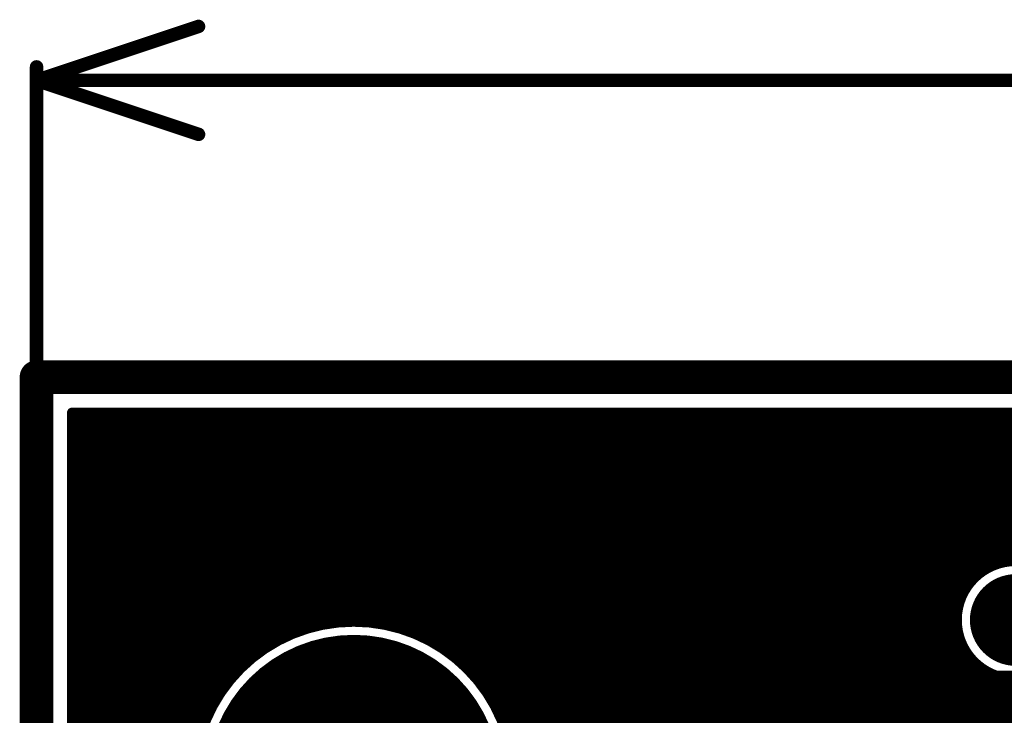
# Model space of a CAD drawing. Extents: x 7.17 to 14.1, y 4 to 11.75.
# Tile 53 of 189: x 7.17 to 7.9, y 8.6 to 9.12. Entities that reach past the tile are written whole.
import ezdxf

# ---------------------------------------------------------------- set-up
doc = ezdxf.new("R2010")
doc.units = 0
doc.layers.get('0').update_dxf_attribs({"linetype": 'CONTINUOUS'})
for name, color, linetype in [('BOTTOMLAYER', 5, 'CONTINUOUS'), ('BOTTOMSOLDER', 6, 'CONTINUOUS'), ('KEEPOUTLAYER', 6, 'CONTINUOUS'), ('MECHANICAL1', 6, 'CONTINUOUS'), ('MECHANICAL2', 216, 'CONTINUOUS'), ('MECHANICAL3', 76, 'CONTINUOUS'), ('MULTILAYER', 9, 'CONTINUOUS'), ('TOPLAYER', 1, 'CONTINUOUS'), ('TOPOVERLAY', 2, 'CONTINUOUS'), ('TOPSOLDER', 216, 'CONTINUOUS')]:
    doc.layers.add(name, color=color, linetype=linetype)

# ---------------------------------------------------------------- blocks, each defined once
blk = doc.blocks.new('HDR_10_1')
at = {"layer": 'BOTTOMSOLDER', "const_width": 0.034}
blk.add_lwpolyline([(-0.017, -0.9, 1), (0.017, -0.9, 1)], format="xyb", close=True, dxfattribs=at)
at = {"layer": 'MULTILAYER', "const_width": 0.03}
blk.add_lwpolyline([(-0.015, -0.9, 1), (0.015, -0.9, 1)], format="xyb", close=True, dxfattribs=at)
at = {"layer": 'TOPOVERLAY', "const_width": 0.01}
for points in [[(-0.05, -0.95), (-0.05, 0.05)], [(0.05, -0.95), (0.05, 0.05)], [(0.05, -0.95), (-0.05, -0.95)]]:
    blk.add_lwpolyline(points, dxfattribs=at)
at = {"layer": 'TOPOVERLAY', "const_width": 0.005}
for points in [[(-0.0525, -0.95, 1), (-0.0475, -0.95, 1)], [(-0.0525, -0.95, 1), (-0.0475, -0.95, 1)], [(0.0475, -0.95, 1), (0.0525, -0.95, 1)], [(0.0475, -0.95, 1), (0.0525, -0.95, 1)]]:
    blk.add_lwpolyline(points, format="xyb", close=True, dxfattribs=at)
at = {"layer": 'TOPSOLDER', "const_width": 0.034}
blk.add_lwpolyline([(-0.017, -0.9, 1), (0.017, -0.9, 1)], format="xyb", close=True, dxfattribs=at)

msp = doc.modelspace()

# ---------------------------------------------------------------- linework, layer by layer
at = {"layer": 'BOTTOMLAYER', "const_width": 0.008}
for points in [[(7.206404, 5.8465), (7.206404, 8.8285)], [(7.206404, 8.719625), (7.315279, 8.8285)], [(7.206404, 8.705483), (7.329421, 8.8285)], [(7.206404, 8.712554), (7.32235, 8.8285)], [(7.206404, 8.691341), (7.343563, 8.8285)], [(7.206404, 8.698412), (7.336492, 8.8285)], [(7.206404, 8.677199), (7.357705, 8.8285)], [(7.206404, 8.68427), (7.350634, 8.8285)], [(7.206404, 8.825692), (7.209212, 8.8285)], [(7.206404, 8.81155), (7.223354, 8.8285)], [(7.206404, 8.818621), (7.216283, 8.8285)], [(7.206404, 8.797408), (7.237496, 8.8285)], [(7.206404, 8.804479), (7.230425, 8.8285)], [(7.206404, 8.783265), (7.251639, 8.8285)], [(7.206404, 8.790336), (7.244568, 8.8285)], [(7.206404, 8.769123), (7.265781, 8.8285)], [(7.206404, 8.776194), (7.25871, 8.8285)], [(7.206404, 8.754981), (7.279923, 8.8285)], [(7.206404, 8.762052), (7.272852, 8.8285)], [(7.206404, 8.740839), (7.294065, 8.8285)], [(7.206404, 8.74791), (7.286994, 8.8285)], [(7.206404, 8.726696), (7.308207, 8.8285)], [(7.206404, 8.733768), (7.301136, 8.8285)], [(7.206404, 8.663057), (7.371847, 8.8285)], [(7.206404, 8.655985), (7.378919, 8.8285)], [(7.206404, 8.641843), (7.393061, 8.8285)], [(7.206404, 8.648914), (7.38599, 8.8285)], [(7.206404, 8.627701), (7.407203, 8.8285)], [(7.206404, 8.634772), (7.400132, 8.8285)], [(7.206404, 8.62063), (7.414274, 8.8285)], [(7.206404, 8.606488), (7.428416, 8.8285)], [(7.206404, 8.613559), (7.421345, 8.8285)], [(7.206404, 8.592346), (7.442558, 8.8285)], [(7.206404, 8.599417), (7.435487, 8.8285)], [(7.206404, 8.578203), (7.456701, 8.8285)], [(7.206404, 8.585275), (7.44963, 8.8285)], [(7.206404, 8.670128), (7.364776, 8.8285)], [(7.206404, 8.8285), (7.414904, 8.8285)], [(7.206404, 8.8285), (7.414904, 8.8285)], [(7.206404, 8.571132), (7.463772, 8.8285)], [(7.206404, 8.55699), (7.477914, 8.8285)], [(7.206404, 8.564061), (7.470843, 8.8285)], [(7.206404, 8.549919), (7.484985, 8.8285)], [(7.206404, 8.542848), (7.492056, 8.8285)], [(7.206404, 8.528706), (7.506198, 8.8285)], [(7.206404, 8.535777), (7.499127, 8.8285)], [(7.206404, 8.521635), (7.513269, 8.8285)], [(7.206404, 8.823721), (7.366441, 8.663685)], [(7.208697, 8.8285), (7.371424, 8.665772)], [(7.215768, 8.8285), (7.376601, 8.667667)], [(7.222839, 8.8285), (7.381983, 8.669356)], [(7.22991, 8.8285), (7.387588, 8.670822)], [(7.236981, 8.8285), (7.393434, 8.672047)], [(7.244052, 8.8285), (7.399547, 8.673005)], [(7.251123, 8.8285), (7.40596, 8.673663)], [(7.258194, 8.8285), (7.412714, 8.67398)], [(7.265265, 8.8285), (7.419869, 8.673896)], [(7.272336, 8.8285), (7.427506, 8.673331)], [(7.279408, 8.8285), (7.435747, 8.67216)], [(7.286479, 8.8285), (7.444794, 8.670185)], [(7.29355, 8.8285), (7.455013, 8.667037)], [(7.300621, 8.8285), (7.467255, 8.661866)], [(7.307692, 8.8285), (7.485103, 8.651089)], [(7.314763, 8.8285), (7.718263, 8.425)], [(7.321834, 8.8285), (7.725334, 8.425)], [(7.328905, 8.8285), (7.732405, 8.425)], [(7.33525, 8.64341), (7.52034, 8.8285)], [(7.335976, 8.8285), (7.739476, 8.425)], [(7.343047, 8.8285), (7.746548, 8.425)], [(7.350119, 8.8285), (7.753619, 8.425)], [(7.35719, 8.8285), (7.76069, 8.425)], [(7.35892, 8.660009), (7.527412, 8.8285)], [(7.364261, 8.8285), (7.767761, 8.425)], [(7.371332, 8.8285), (7.774832, 8.425)], [(7.371966, 8.665984), (7.534483, 8.8285)], [(7.378403, 8.8285), (7.781903, 8.425)], [(7.382579, 8.669526), (7.541554, 8.8285)], [(7.385474, 8.8285), (7.788974, 8.425)], [(7.391875, 8.67175), (7.548625, 8.8285)], [(7.392019, 8.275913), (7.944606, 8.8285)], [(7.392545, 8.8285), (7.796045, 8.425)], [(7.395849, 8.272671), (7.951678, 8.8285)], [(7.399284, 8.269035), (7.958749, 8.8285)], [(7.399616, 8.8285), (7.803116, 8.425)], [(7.400296, 8.6731), (7.555696, 8.8285)], [(7.406687, 8.8285), (7.810187, 8.425)], [(7.408071, 8.673804), (7.562767, 8.8285)], [(7.409904, 8.300869), (7.937535, 8.8285)], [(7.409904, 8.37158), (7.866824, 8.8285)], [(7.409904, 8.378651), (7.859753, 8.8285)], [(7.409904, 8.364508), (7.873895, 8.8285)], [(7.409904, 8.350366), (7.888038, 8.8285)], [(7.409904, 8.357437), (7.880967, 8.8285)], [(7.409904, 8.336224), (7.90218, 8.8285)], [(7.409904, 8.343295), (7.895109, 8.8285)], [(7.409904, 8.322082), (7.916322, 8.8285)], [(7.409904, 8.329153), (7.909251, 8.8285)], [(7.409904, 8.30794), (7.930464, 8.8285)], [(7.409904, 8.315011), (7.923393, 8.8285)], [(7.413759, 8.8285), (7.817259, 8.425)], [(7.414904, 8.8285), (9.709444, 8.8285)], [(7.415337, 8.673999), (7.569838, 8.8285)], [(7.42083, 8.8285), (7.82433, 8.425)], [(7.422186, 8.673777), (7.576909, 8.8285)], [(7.427901, 8.8285), (7.831401, 8.425)], [(7.42868, 8.6732), (7.58398, 8.8285)], [(7.434865, 8.672314), (7.591051, 8.8285)], [(7.434972, 8.8285), (7.838472, 8.425)], [(7.440776, 8.671154), (7.598123, 8.8285)], [(7.442043, 8.8285), (7.845543, 8.425)], [(7.446439, 8.669745), (7.605194, 8.8285)], [(7.449114, 8.8285), (7.852614, 8.425)], [(7.451876, 8.668111), (7.612265, 8.8285)], [(7.456185, 8.8285), (7.859685, 8.425)], [(7.457103, 8.666267), (7.619336, 8.8285)], [(7.462133, 8.664226), (7.626407, 8.8285)], [(7.463256, 8.8285), (7.866756, 8.425)], [(7.466979, 8.662001), (7.633478, 8.8285)], [(7.470327, 8.8285), (7.873827, 8.425)], [(7.471649, 8.659599), (7.640549, 8.8285)], [(7.47615, 8.657029), (7.64762, 8.8285)], [(7.477398, 8.8285), (7.880898, 8.425)], [(7.480488, 8.654296), (7.654691, 8.8285)], [(7.48447, 8.8285), (7.887969, 8.425)], [(7.484668, 8.651405), (7.661763, 8.8285)], [(7.488694, 8.64836), (7.668834, 8.8285)], [(7.491541, 8.8285), (7.895041, 8.425)], [(7.492568, 8.645163), (7.675905, 8.8285)], [(7.496292, 8.641816), (7.682976, 8.8285)], [(7.498612, 8.8285), (7.902112, 8.425)], [(7.499867, 8.63832), (7.690047, 8.8285)], [(7.503294, 8.634676), (7.697118, 8.8285)], [(7.505683, 8.8285), (7.909183, 8.425)], [(7.506571, 8.630882), (7.704189, 8.8285)], [(7.509698, 8.626938), (7.71126, 8.8285)], [(7.512672, 8.622841), (7.718331, 8.8285)], [(7.512754, 8.8285), (7.916254, 8.425)], [(7.51531, 8.491127), (7.852682, 8.8285)], [(7.51549, 8.618588), (7.725402, 8.8285)], [(7.518148, 8.614175), (7.732474, 8.8285)], [(7.519825, 8.8285), (7.923325, 8.425)], [(7.520641, 8.609596), (7.739545, 8.8285)], [(7.522961, 8.604846), (7.746616, 8.8285)], [(7.523541, 8.506429), (7.845611, 8.8285)], [(7.525102, 8.599915), (7.753687, 8.8285)], [(7.526896, 8.8285), (7.930396, 8.425)], [(7.527053, 8.594795), (7.760758, 8.8285)], [(7.527989, 8.517949), (7.83854, 8.8285)], [(7.528802, 8.589472), (7.767829, 8.8285)], [(7.530333, 8.583933), (7.7749, 8.8285)], [(7.530749, 8.52778), (7.831469, 8.8285)], [(7.531629, 8.578158), (7.781971, 8.8285)], [(7.532468, 8.53657), (7.824398, 8.8285)], [(7.532666, 8.572123), (7.789042, 8.8285)], [(7.533413, 8.5658), (7.796113, 8.8285)], [(7.533451, 8.544624), (7.817327, 8.8285)], [(7.533832, 8.559147), (7.803185, 8.8285)], [(7.533869, 8.552113), (7.810256, 8.8285)], [(7.533967, 8.8285), (7.937467, 8.425)], [(7.541038, 8.8285), (7.944538, 8.425)], [(7.548109, 8.8285), (7.951609, 8.425)], [(7.55518, 8.8285), (7.95868, 8.425)], [(7.562252, 8.8285), (7.965752, 8.425)], [(7.569323, 8.8285), (7.972823, 8.425)], [(7.573069, 8.43575), (7.96582, 8.8285)], [(7.576394, 8.8285), (7.979894, 8.425)], [(7.580876, 8.436485), (7.972891, 8.8285)], [(7.583465, 8.8285), (7.986965, 8.425)], [(7.587123, 8.435662), (7.979962, 8.8285)], [(7.590536, 8.8285), (7.994036, 8.425)], [(7.592434, 8.433901), (7.987033, 8.8285)], [(7.597037, 8.431433), (7.994104, 8.8285)], [(7.597607, 8.8285), (7.999942, 8.426165)], [(7.604678, 8.8285), (8.003478, 8.429701)], [(7.611749, 8.8285), (8.007013, 8.433236)], [(7.61882, 8.8285), (8.010854, 8.436467)], [(7.625891, 8.8285), (8.015644, 8.438747)], [(7.632963, 8.8285), (8.021755, 8.439708)], [(7.640034, 8.8285), (8.028826, 8.439708)], [(7.647105, 8.8285), (8.035897, 8.439708)], [(7.654176, 8.8285), (8.042968, 8.439708)], [(7.661247, 8.8285), (8.050039, 8.439708)], [(7.668318, 8.8285), (8.05711, 8.439708)], [(7.675389, 8.8285), (8.064181, 8.439708)], [(7.68246, 8.8285), (8.071252, 8.439708)], [(7.689531, 8.8285), (8.078323, 8.439708)], [(7.696603, 8.8285), (7.86349, 8.661612)], [(7.703674, 8.8285), (7.86163, 8.670543)], [(7.710745, 8.8285), (7.86149, 8.677754)], [(7.717816, 8.8285), (7.862331, 8.683985)], [(7.724887, 8.8285), (7.863868, 8.689519)], [(7.731958, 8.8285), (7.86596, 8.694498)], [(7.739029, 8.8285), (7.868527, 8.699002)], [(7.7461, 8.8285), (7.871525, 8.703075)], [(7.753171, 8.8285), (7.874931, 8.70674)], [(7.760242, 8.8285), (7.878741, 8.710001)], [(7.767314, 8.8285), (7.882965, 8.712848)], [(7.774385, 8.8285), (7.887633, 8.715252)], [(7.781456, 8.8285), (7.8928, 8.717156)], [(7.788527, 8.8285), (7.898562, 8.718465)], [(7.795598, 8.8285), (7.905099, 8.718999)], [(7.802669, 8.8285), (7.912794, 8.718375)], [(7.80974, 8.8285), (7.922844, 8.715396)], [(7.816811, 8.8285), (7.962165, 8.683146)], [(7.823882, 8.8285), (7.963614, 8.688769)], [(7.830953, 8.8285), (7.965632, 8.693821)], [(7.838025, 8.8285), (7.968135, 8.698389)], [(7.845096, 8.8285), (7.971074, 8.702522)], [(7.852167, 8.8285), (7.974423, 8.706244)], [(7.859238, 8.8285), (7.978175, 8.709563)], [(7.866309, 8.8285), (7.982339, 8.71247)], [(7.87338, 8.8285), (7.986941, 8.714939)], [(7.880451, 8.8285), (7.992032, 8.716919)], [(7.887522, 8.8285), (7.997702, 8.718321)], [(7.888152, 8.715477), (8.001175, 8.8285)], [(7.894593, 8.8285), (8.004112, 8.718981)], [(7.898143, 8.718397), (8.008246, 8.8285)], [(7.206404, 8.81665), (7.36164, 8.661414)], [(7.206404, 8.809579), (7.357014, 8.65897)], [(7.206404, 8.802508), (7.352554, 8.656358)], [(7.206404, 8.795437), (7.348256, 8.653585)], [(7.206404, 8.788366), (7.344115, 8.650655)], [(7.206404, 8.781295), (7.340128, 8.647571)], [(7.206404, 8.774224), (7.336291, 8.644337)], [(7.206404, 8.767153), (7.332605, 8.640952)], [(7.206404, 8.760082), (7.329066, 8.637419)], [(7.206404, 8.753011), (7.325677, 8.633737)], [(7.206404, 8.745939), (7.322437, 8.629906)], [(7.206404, 8.738868), (7.319349, 8.625924)], [(7.206404, 8.731797), (7.316413, 8.621788)], [(7.206404, 8.724726), (7.313635, 8.617495)], [(7.206404, 8.717655), (7.311018, 8.613041)], [(7.206404, 8.710584), (7.308568, 8.60842)], [(7.206404, 8.703513), (7.306292, 8.603625)], [(7.206404, 8.696442), (7.304198, 8.598648)], [(7.601036, 8.42836), (7.864927, 8.692252)], [(7.206404, 8.689371), (7.302296, 8.593478)], [(7.206404, 8.682299), (7.300601, 8.588103)], [(7.604746, 8.425), (7.862007, 8.682261)], [(7.206404, 8.675228), (7.299126, 8.582506)], [(7.611817, 8.425), (7.861406, 8.674588)], [(7.206404, 8.668157), (7.297893, 8.576668)], [(7.618889, 8.425), (7.861954, 8.668065)], [(7.62596, 8.425), (7.863273, 8.662313)], [(7.206404, 8.661086), (7.296926, 8.570564)], [(7.633031, 8.425), (7.865185, 8.657155)], [(7.206404, 8.654015), (7.296257, 8.564162)], [(7.640102, 8.425), (7.867596, 8.652494)], [(7.647173, 8.425), (7.870449, 8.648276)], [(7.206404, 8.646944), (7.295929, 8.557419)], [(7.654244, 8.425), (7.873717, 8.644473)], [(7.661315, 8.425), (7.877388, 8.641072)], [(7.206404, 8.639873), (7.295998, 8.550279)], [(7.206404, 8.514563), (7.326494, 8.634654)], [(7.668386, 8.425), (7.881467, 8.638081)], [(7.675457, 8.425), (7.885978, 8.635521)], [(7.682529, 8.425), (7.890965, 8.633437)], [(7.892016, 8.633086), (8.085394, 8.439708)], [(7.206404, 8.632802), (7.296545, 8.54266)], [(7.206404, 8.625731), (7.297693, 8.534441)], [(7.6896, 8.425), (7.896508, 8.631909)], [(7.696671, 8.425), (7.902751, 8.63108)], [(7.703742, 8.425), (7.90998, 8.631239)], [(7.710813, 8.425), (7.917906, 8.632093)], [(7.717884, 8.425), (7.921441, 8.628557)], [(7.206404, 8.61866), (7.299637, 8.525426)], [(7.510993, 8.625199), (7.711192, 8.425)], [(7.724955, 8.425), (7.924977, 8.625022)], [(7.206404, 8.611588), (7.302737, 8.515255)], [(7.206404, 8.507492), (7.309895, 8.610984)], [(7.206404, 8.604517), (7.307815, 8.503106)], [(7.52177, 8.607351), (7.704121, 8.425)]]:
    msp.add_lwpolyline(points, dxfattribs=at)
at = {"layer": 'BOTTOMLAYER'}
for points, const_width in [([(7.204404, 8.8285, 1), (7.208404, 8.8285, 1)], 0.004), ([(7.204404, 8.8285, 1), (7.208404, 8.8285, 1)], 0.004), ([(7.204404, 8.8285, 1), (7.208404, 8.8285, 1)], 0.004), ([(7.204404, 8.825692, 1), (7.208404, 8.825692, 1)], 0.004), ([(7.204404, 8.823721, 1), (7.208404, 8.823721, 1)], 0.004), ([(7.206697, 8.8285, 1), (7.210697, 8.8285, 1)], 0.004), ([(7.207212, 8.8285, 1), (7.211212, 8.8285, 1)], 0.004), ([(7.213768, 8.8285, 1), (7.217768, 8.8285, 1)], 0.004), ([(7.214283, 8.8285, 1), (7.218283, 8.8285, 1)], 0.004), ([(7.220839, 8.8285, 1), (7.224839, 8.8285, 1)], 0.004), ([(7.221354, 8.8285, 1), (7.225354, 8.8285, 1)], 0.004), ([(7.22791, 8.8285, 1), (7.23191, 8.8285, 1)], 0.004), ([(7.228425, 8.8285, 1), (7.232425, 8.8285, 1)], 0.004), ([(7.234981, 8.8285, 1), (7.238981, 8.8285, 1)], 0.004), ([(7.235496, 8.8285, 1), (7.239496, 8.8285, 1)], 0.004), ([(7.242052, 8.8285, 1), (7.246052, 8.8285, 1)], 0.004), ([(7.242568, 8.8285, 1), (7.246568, 8.8285, 1)], 0.004), ([(7.249123, 8.8285, 1), (7.253123, 8.8285, 1)], 0.004), ([(7.249639, 8.8285, 1), (7.253639, 8.8285, 1)], 0.004), ([(7.256194, 8.8285, 1), (7.260194, 8.8285, 1)], 0.004), ([(7.25671, 8.8285, 1), (7.26071, 8.8285, 1)], 0.004), ([(7.263265, 8.8285, 1), (7.267265, 8.8285, 1)], 0.004), ([(7.263781, 8.8285, 1), (7.267781, 8.8285, 1)], 0.004), ([(7.270336, 8.8285, 1), (7.274337, 8.8285, 1)], 0.004), ([(7.270852, 8.8285, 1), (7.274852, 8.8285, 1)], 0.004), ([(7.277408, 8.8285, 1), (7.281408, 8.8285, 1)], 0.004), ([(7.277923, 8.8285, 1), (7.281923, 8.8285, 1)], 0.004), ([(7.284479, 8.8285, 1), (7.288479, 8.8285, 1)], 0.004), ([(7.284994, 8.8285, 1), (7.288994, 8.8285, 1)], 0.004), ([(7.29155, 8.8285, 1), (7.29555, 8.8285, 1)], 0.004), ([(7.292065, 8.8285, 1), (7.296065, 8.8285, 1)], 0.004), ([(7.298621, 8.8285, 1), (7.302621, 8.8285, 1)], 0.004), ([(7.299136, 8.8285, 1), (7.303136, 8.8285, 1)], 0.004), ([(7.305692, 8.8285, 1), (7.309692, 8.8285, 1)], 0.004), ([(7.306208, 8.8285, 1), (7.310207, 8.8285, 1)], 0.004), ([(7.312763, 8.8285, 1), (7.316763, 8.8285, 1)], 0.004), ([(7.313279, 8.8285, 1), (7.317279, 8.8285, 1)], 0.004), ([(7.319834, 8.8285, 1), (7.323834, 8.8285, 1)], 0.004), ([(7.32035, 8.8285, 1), (7.32435, 8.8285, 1)], 0.004), ([(7.326905, 8.8285, 1), (7.330905, 8.8285, 1)], 0.004), ([(7.327421, 8.8285, 1), (7.331421, 8.8285, 1)], 0.004), ([(7.333976, 8.8285, 1), (7.337976, 8.8285, 1)], 0.004), ([(7.334492, 8.8285, 1), (7.338492, 8.8285, 1)], 0.004), ([(7.341048, 8.8285, 1), (7.345047, 8.8285, 1)], 0.004), ([(7.341563, 8.8285, 1), (7.345563, 8.8285, 1)], 0.004), ([(7.348119, 8.8285, 1), (7.352119, 8.8285, 1)], 0.004), ([(7.348634, 8.8285, 1), (7.352634, 8.8285, 1)], 0.004), ([(7.35519, 8.8285, 1), (7.35919, 8.8285, 1)], 0.004), ([(7.355705, 8.8285, 1), (7.359705, 8.8285, 1)], 0.004), ([(7.362261, 8.8285, 1), (7.366261, 8.8285, 1)], 0.004), ([(7.362776, 8.8285, 1), (7.366776, 8.8285, 1)], 0.004), ([(7.369332, 8.8285, 1), (7.373332, 8.8285, 1)], 0.004), ([(7.369847, 8.8285, 1), (7.373847, 8.8285, 1)], 0.004), ([(7.376403, 8.8285, 1), (7.380403, 8.8285, 1)], 0.004), ([(7.376919, 8.8285, 1), (7.380918, 8.8285, 1)], 0.004), ([(7.383474, 8.8285, 1), (7.387474, 8.8285, 1)], 0.004), ([(7.38399, 8.8285, 1), (7.38799, 8.8285, 1)], 0.004), ([(7.390545, 8.8285, 1), (7.394545, 8.8285, 1)], 0.004), ([(7.391061, 8.8285, 1), (7.395061, 8.8285, 1)], 0.004), ([(7.397616, 8.8285, 1), (7.401616, 8.8285, 1)], 0.004), ([(7.398132, 8.8285, 1), (7.402132, 8.8285, 1)], 0.004), ([(7.404687, 8.8285, 1), (7.408687, 8.8285, 1)], 0.004), ([(7.405203, 8.8285, 1), (7.409203, 8.8285, 1)], 0.004), ([(7.411759, 8.8285, 1), (7.415758, 8.8285, 1)], 0.004), ([(7.412274, 8.8285, 1), (7.416274, 8.8285, 1)], 0.004), ([(7.412904, 8.8285, 1), (7.416904, 8.8285, 1)], 0.004), ([(7.412904, 8.8285, 1), (7.416904, 8.8285, 1)], 0.004), ([(7.412904, 8.8285, 1), (7.416904, 8.8285, 1)], 0.004), ([(7.41883, 8.8285, 1), (7.42283, 8.8285, 1)], 0.004), ([(7.419345, 8.8285, 1), (7.423345, 8.8285, 1)], 0.004), ([(7.425901, 8.8285, 1), (7.429901, 8.8285, 1)], 0.004), ([(7.426416, 8.8285, 1), (7.430416, 8.8285, 1)], 0.004), ([(7.432972, 8.8285, 1), (7.436972, 8.8285, 1)], 0.004), ([(7.433487, 8.8285, 1), (7.437487, 8.8285, 1)], 0.004), ([(7.440043, 8.8285, 1), (7.444043, 8.8285, 1)], 0.004), ([(7.440558, 8.8285, 1), (7.444558, 8.8285, 1)], 0.004), ([(7.447114, 8.8285, 1), (7.451114, 8.8285, 1)], 0.004), ([(7.447629, 8.8285, 1), (7.45163, 8.8285, 1)], 0.004), ([(7.454185, 8.8285, 1), (7.458185, 8.8285, 1)], 0.004), ([(7.454701, 8.8285, 1), (7.458701, 8.8285, 1)], 0.004), ([(7.461256, 8.8285, 1), (7.465256, 8.8285, 1)], 0.004), ([(7.461772, 8.8285, 1), (7.465772, 8.8285, 1)], 0.004), ([(7.468327, 8.8285, 1), (7.472327, 8.8285, 1)], 0.004), ([(7.468843, 8.8285, 1), (7.472843, 8.8285, 1)], 0.004), ([(7.475398, 8.8285, 1), (7.479398, 8.8285, 1)], 0.004), ([(7.475914, 8.8285, 1), (7.479914, 8.8285, 1)], 0.004), ([(7.482469, 8.8285, 1), (7.48647, 8.8285, 1)], 0.004), ([(7.482985, 8.8285, 1), (7.486985, 8.8285, 1)], 0.004), ([(7.489541, 8.8285, 1), (7.493541, 8.8285, 1)], 0.004), ([(7.490056, 8.8285, 1), (7.494056, 8.8285, 1)], 0.004), ([(7.496612, 8.8285, 1), (7.500612, 8.8285, 1)], 0.004), ([(7.497127, 8.8285, 1), (7.501127, 8.8285, 1)], 0.004), ([(7.503683, 8.8285, 1), (7.507683, 8.8285, 1)], 0.004), ([(7.504198, 8.8285, 1), (7.508198, 8.8285, 1)], 0.004), ([(7.510754, 8.8285, 1), (7.514754, 8.8285, 1)], 0.004), ([(7.511269, 8.8285, 1), (7.515269, 8.8285, 1)], 0.004), ([(7.517825, 8.8285, 1), (7.521825, 8.8285, 1)], 0.004), ([(7.51834, 8.8285, 1), (7.522341, 8.8285, 1)], 0.004), ([(7.524896, 8.8285, 1), (7.528896, 8.8285, 1)], 0.004), ([(7.525412, 8.8285, 1), (7.529412, 8.8285, 1)], 0.004), ([(7.531967, 8.8285, 1), (7.535967, 8.8285, 1)], 0.004), ([(7.532483, 8.8285, 1), (7.536483, 8.8285, 1)], 0.004), ([(7.539038, 8.8285, 1), (7.543038, 8.8285, 1)], 0.004), ([(7.539554, 8.8285, 1), (7.543554, 8.8285, 1)], 0.004), ([(7.546109, 8.8285, 1), (7.550109, 8.8285, 1)], 0.004), ([(7.546625, 8.8285, 1), (7.550625, 8.8285, 1)], 0.004), ([(7.55318, 8.8285, 1), (7.557181, 8.8285, 1)], 0.004), ([(7.553696, 8.8285, 1), (7.557696, 8.8285, 1)], 0.004), ([(7.560252, 8.8285, 1), (7.564252, 8.8285, 1)], 0.004), ([(7.560767, 8.8285, 1), (7.564767, 8.8285, 1)], 0.004), ([(7.567323, 8.8285, 1), (7.571323, 8.8285, 1)], 0.004), ([(7.567838, 8.8285, 1), (7.571838, 8.8285, 1)], 0.004), ([(7.574394, 8.8285, 1), (7.578394, 8.8285, 1)], 0.004), ([(7.574909, 8.8285, 1), (7.578909, 8.8285, 1)], 0.004), ([(7.581465, 8.8285, 1), (7.585465, 8.8285, 1)], 0.004), ([(7.58198, 8.8285, 1), (7.58598, 8.8285, 1)], 0.004), ([(7.588536, 8.8285, 1), (7.592536, 8.8285, 1)], 0.004), ([(7.589052, 8.8285, 1), (7.593051, 8.8285, 1)], 0.004), ([(7.595607, 8.8285, 1), (7.599607, 8.8285, 1)], 0.004), ([(7.596123, 8.8285, 1), (7.600123, 8.8285, 1)], 0.004), ([(7.602678, 8.8285, 1), (7.606678, 8.8285, 1)], 0.004), ([(7.603194, 8.8285, 1), (7.607194, 8.8285, 1)], 0.004), ([(7.609749, 8.8285, 1), (7.613749, 8.8285, 1)], 0.004), ([(7.610265, 8.8285, 1), (7.614265, 8.8285, 1)], 0.004), ([(7.61682, 8.8285, 1), (7.62082, 8.8285, 1)], 0.004), ([(7.617336, 8.8285, 1), (7.621336, 8.8285, 1)], 0.004), ([(7.623892, 8.8285, 1), (7.627891, 8.8285, 1)], 0.004), ([(7.624407, 8.8285, 1), (7.628407, 8.8285, 1)], 0.004), ([(7.630963, 8.8285, 1), (7.634963, 8.8285, 1)], 0.004), ([(7.631478, 8.8285, 1), (7.635478, 8.8285, 1)], 0.004), ([(7.638034, 8.8285, 1), (7.642034, 8.8285, 1)], 0.004), ([(7.638549, 8.8285, 1), (7.642549, 8.8285, 1)], 0.004), ([(7.645105, 8.8285, 1), (7.649105, 8.8285, 1)], 0.004), ([(7.64562, 8.8285, 1), (7.64962, 8.8285, 1)], 0.004), ([(7.652176, 8.8285, 1), (7.656176, 8.8285, 1)], 0.004), ([(7.652691, 8.8285, 1), (7.656691, 8.8285, 1)], 0.004), ([(7.659247, 8.8285, 1), (7.663247, 8.8285, 1)], 0.004), ([(7.659763, 8.8285, 1), (7.663762, 8.8285, 1)], 0.004), ([(7.666318, 8.8285, 1), (7.670318, 8.8285, 1)], 0.004), ([(7.666834, 8.8285, 1), (7.670834, 8.8285, 1)], 0.004), ([(7.673389, 8.8285, 1), (7.677389, 8.8285, 1)], 0.004), ([(7.673905, 8.8285, 1), (7.677905, 8.8285, 1)], 0.004), ([(7.68046, 8.8285, 1), (7.68446, 8.8285, 1)], 0.004), ([(7.680976, 8.8285, 1), (7.684976, 8.8285, 1)], 0.004), ([(7.687531, 8.8285, 1), (7.691531, 8.8285, 1)], 0.004), ([(7.688047, 8.8285, 1), (7.692047, 8.8285, 1)], 0.004), ([(7.694603, 8.8285, 1), (7.698602, 8.8285, 1)], 0.004), ([(7.695118, 8.8285, 1), (7.699118, 8.8285, 1)], 0.004), ([(7.701674, 8.8285, 1), (7.705674, 8.8285, 1)], 0.004), ([(7.702189, 8.8285, 1), (7.706189, 8.8285, 1)], 0.004), ([(7.708745, 8.8285, 1), (7.712745, 8.8285, 1)], 0.004), ([(7.70926, 8.8285, 1), (7.71326, 8.8285, 1)], 0.004), ([(7.715816, 8.8285, 1), (7.719816, 8.8285, 1)], 0.004), ([(7.716331, 8.8285, 1), (7.720331, 8.8285, 1)], 0.004), ([(7.722887, 8.8285, 1), (7.726887, 8.8285, 1)], 0.004), ([(7.723402, 8.8285, 1), (7.727402, 8.8285, 1)], 0.004), ([(7.729958, 8.8285, 1), (7.733958, 8.8285, 1)], 0.004), ([(7.730474, 8.8285, 1), (7.734474, 8.8285, 1)], 0.004), ([(7.737029, 8.8285, 1), (7.741029, 8.8285, 1)], 0.004), ([(7.737545, 8.8285, 1), (7.741545, 8.8285, 1)], 0.004), ([(7.7441, 8.8285, 1), (7.7481, 8.8285, 1)], 0.004), ([(7.744616, 8.8285, 1), (7.748616, 8.8285, 1)], 0.004), ([(7.751171, 8.8285, 1), (7.755171, 8.8285, 1)], 0.004), ([(7.751687, 8.8285, 1), (7.755687, 8.8285, 1)], 0.004), ([(7.758242, 8.8285, 1), (7.762242, 8.8285, 1)], 0.004), ([(7.758758, 8.8285, 1), (7.762758, 8.8285, 1)], 0.004), ([(7.765314, 8.8285, 1), (7.769313, 8.8285, 1)], 0.004), ([(7.765829, 8.8285, 1), (7.769829, 8.8285, 1)], 0.004), ([(7.772385, 8.8285, 1), (7.776385, 8.8285, 1)], 0.004), ([(7.7729, 8.8285, 1), (7.7769, 8.8285, 1)], 0.004), ([(7.779456, 8.8285, 1), (7.783456, 8.8285, 1)], 0.004), ([(7.779971, 8.8285, 1), (7.783971, 8.8285, 1)], 0.004), ([(7.786527, 8.8285, 1), (7.790527, 8.8285, 1)], 0.004), ([(7.787042, 8.8285, 1), (7.791042, 8.8285, 1)], 0.004), ([(7.793598, 8.8285, 1), (7.797598, 8.8285, 1)], 0.004), ([(7.794113, 8.8285, 1), (7.798113, 8.8285, 1)], 0.004), ([(7.800669, 8.8285, 1), (7.804669, 8.8285, 1)], 0.004), ([(7.801184, 8.8285, 1), (7.805185, 8.8285, 1)], 0.004), ([(7.80774, 8.8285, 1), (7.81174, 8.8285, 1)], 0.004), ([(7.808256, 8.8285, 1), (7.812256, 8.8285, 1)], 0.004), ([(7.814811, 8.8285, 1), (7.818811, 8.8285, 1)], 0.004), ([(7.815327, 8.8285, 1), (7.819327, 8.8285, 1)], 0.004), ([(7.821882, 8.8285, 1), (7.825882, 8.8285, 1)], 0.004), ([(7.822398, 8.8285, 1), (7.826398, 8.8285, 1)], 0.004), ([(7.828953, 8.8285, 1), (7.832953, 8.8285, 1)], 0.004), ([(7.829469, 8.8285, 1), (7.833469, 8.8285, 1)], 0.004), ([(7.836024, 8.8285, 1), (7.840025, 8.8285, 1)], 0.004), ([(7.83654, 8.8285, 1), (7.84054, 8.8285, 1)], 0.004), ([(7.843096, 8.8285, 1), (7.847096, 8.8285, 1)], 0.004), ([(7.843611, 8.8285, 1), (7.847611, 8.8285, 1)], 0.004), ([(7.850167, 8.8285, 1), (7.854167, 8.8285, 1)], 0.004), ([(7.850682, 8.8285, 1), (7.854682, 8.8285, 1)], 0.004), ([(7.857238, 8.8285, 1), (7.861238, 8.8285, 1)], 0.004), ([(7.857753, 8.8285, 1), (7.861753, 8.8285, 1)], 0.004), ([(7.864309, 8.8285, 1), (7.868309, 8.8285, 1)], 0.004), ([(7.864824, 8.8285, 1), (7.868824, 8.8285, 1)], 0.004), ([(7.87138, 8.8285, 1), (7.87538, 8.8285, 1)], 0.004), ([(7.871895, 8.8285, 1), (7.875896, 8.8285, 1)], 0.004), ([(7.878451, 8.8285, 1), (7.882451, 8.8285, 1)], 0.004), ([(7.878967, 8.8285, 1), (7.882967, 8.8285, 1)], 0.004), ([(7.885522, 8.8285, 1), (7.889522, 8.8285, 1)], 0.004), ([(7.886038, 8.8285, 1), (7.890038, 8.8285, 1)], 0.004), ([(7.892593, 8.8285, 1), (7.896593, 8.8285, 1)], 0.004), ([(7.893109, 8.8285, 1), (7.897109, 8.8285, 1)], 0.004), ([(7.204404, 8.818621, 1), (7.208404, 8.818621, 1)], 0.004), ([(7.204404, 8.81665, 1), (7.208404, 8.81665, 1)], 0.004), ([(7.204404, 8.81155, 1), (7.208404, 8.81155, 1)], 0.004), ([(7.204404, 8.809579, 1), (7.208404, 8.809579, 1)], 0.004), ([(7.204404, 8.804479, 1), (7.208404, 8.804479, 1)], 0.004), ([(7.204404, 8.802508, 1), (7.208404, 8.802508, 1)], 0.004), ([(7.204404, 8.797408, 1), (7.208404, 8.797408, 1)], 0.004), ([(7.204404, 8.795437, 1), (7.208404, 8.795437, 1)], 0.004), ([(7.204404, 8.790336, 1), (7.208404, 8.790336, 1)], 0.004), ([(7.204404, 8.788366, 1), (7.208404, 8.788366, 1)], 0.004), ([(7.204404, 8.783265, 1), (7.208404, 8.783265, 1)], 0.004), ([(7.204404, 8.781295, 1), (7.208404, 8.781295, 1)], 0.004), ([(7.204404, 8.776194, 1), (7.208404, 8.776194, 1)], 0.004), ([(7.204404, 8.774224, 1), (7.208404, 8.774224, 1)], 0.004), ([(7.204404, 8.769123, 1), (7.208404, 8.769123, 1)], 0.004), ([(7.204404, 8.767153, 1), (7.208404, 8.767153, 1)], 0.004), ([(7.204404, 8.762052, 1), (7.208404, 8.762052, 1)], 0.004), ([(7.204404, 8.760082, 1), (7.208404, 8.760082, 1)], 0.004), ([(7.204404, 8.754981, 1), (7.208404, 8.754981, 1)], 0.004), ([(7.204404, 8.753011, 1), (7.208404, 8.753011, 1)], 0.004), ([(7.204404, 8.74791, 1), (7.208404, 8.74791, 1)], 0.004), ([(7.204404, 8.745939, 1), (7.208404, 8.745939, 1)], 0.004), ([(7.204404, 8.740839, 1), (7.208404, 8.740839, 1)], 0.004), ([(7.204404, 8.738868, 1), (7.208404, 8.738868, 1)], 0.004), ([(7.204404, 8.733768, 1), (7.208404, 8.733768, 1)], 0.004), ([(7.204404, 8.731797, 1), (7.208404, 8.731797, 1)], 0.004), ([(7.204404, 8.726696, 1), (7.208404, 8.726696, 1)], 0.004), ([(7.204404, 8.724726, 1), (7.208404, 8.724726, 1)], 0.004), ([(7.204404, 8.719625, 1), (7.208404, 8.719625, 1)], 0.004), ([(7.204404, 8.717655, 1), (7.208404, 8.717655, 1)], 0.004), ([(7.885633, 8.715252, 1), (7.889633, 8.715252, 1)], 0.004), ([(7.886152, 8.715477, 1), (7.890152, 8.715477, 1)], 0.004), ([(7.8908, 8.717156, 1), (7.8948, 8.717156, 1)], 0.004), ([(7.896143, 8.718397, 1), (7.900143, 8.718397, 1)], 0.004), ([(7.896562, 8.718465, 1), (7.900562, 8.718465, 1)], 0.004), ([(7.204404, 8.712554, 1), (7.208404, 8.712554, 1)], 0.004), ([(7.204404, 8.710584, 1), (7.208404, 8.710584, 1)], 0.004), ([(7.872931, 8.70674, 1), (7.876931, 8.70674, 1)], 0.004), ([(7.876741, 8.710001, 1), (7.880741, 8.710001, 1)], 0.004), ([(7.880965, 8.712848, 1), (7.884965, 8.712848, 1)], 0.004), ([(7.204404, 8.705483, 1), (7.208404, 8.705483, 1)], 0.004), ([(7.204404, 8.703513, 1), (7.208404, 8.703513, 1)], 0.004), ([(7.866527, 8.699002, 1), (7.870527, 8.699002, 1)], 0.004), ([(7.869525, 8.703075, 1), (7.873525, 8.703075, 1)], 0.004), ([(7.204404, 8.698412, 1), (7.208404, 8.698412, 1)], 0.004), ([(7.204404, 8.696442, 1), (7.208404, 8.696442, 1)], 0.004), ([(7.204404, 8.691341, 1), (7.208404, 8.691341, 1)], 0.004), ([(7.862927, 8.692252, 1), (7.866927, 8.692252, 1)], 0.004), ([(7.86396, 8.694498, 1), (7.86796, 8.694498, 1)], 0.004), ([(7.204404, 8.689371, 1), (7.208404, 8.689371, 1)], 0.004), ([(7.204404, 8.68427, 1), (7.208404, 8.68427, 1)], 0.004), ([(7.860331, 8.683985, 1), (7.864331, 8.683985, 1)], 0.004), ([(7.861868, 8.689519, 1), (7.865868, 8.689519, 1)], 0.004), ([(7.204404, 8.682299, 1), (7.208404, 8.682299, 1)], 0.004), ([(7.204404, 8.677199, 1), (7.208404, 8.677199, 1)], 0.004), ([(7.85949, 8.677754, 1), (7.86349, 8.677754, 1)], 0.004), ([(7.860007, 8.682261, 1), (7.864007, 8.682261, 1)], 0.004), ([(7.204404, 8.675228, 1), (7.208404, 8.675228, 1)], 0.004), ([(7.204404, 8.670128, 1), (7.208404, 8.670128, 1)], 0.004), ([(7.533904, 8.555, 1), (7.295904, 8.555, 1)], 0.008), ([(7.380579, 8.669526, 1), (7.384579, 8.669526, 1)], 0.004), ([(7.385588, 8.670822, 1), (7.389588, 8.670822, 1)], 0.004), ([(7.389875, 8.67175, 1), (7.393875, 8.67175, 1)], 0.004), ([(7.391434, 8.672047, 1), (7.395434, 8.672047, 1)], 0.004), ([(7.397547, 8.673005, 1), (7.401547, 8.673005, 1)], 0.004), ([(7.398296, 8.6731, 1), (7.402296, 8.6731, 1)], 0.004), ([(7.40396, 8.673663, 1), (7.40796, 8.673663, 1)], 0.004), ([(7.406071, 8.673804, 1), (7.410071, 8.673804, 1)], 0.004), ([(7.410714, 8.67398, 1), (7.414714, 8.67398, 1)], 0.004), ([(7.413337, 8.673999, 1), (7.417337, 8.673999, 1)], 0.004), ([(7.417869, 8.673896, 1), (7.421869, 8.673896, 1)], 0.004), ([(7.420186, 8.673777, 1), (7.424186, 8.673777, 1)], 0.004), ([(7.425506, 8.673331, 1), (7.429506, 8.673331, 1)], 0.004), ([(7.42668, 8.6732, 1), (7.43068, 8.6732, 1)], 0.004), ([(7.432865, 8.672314, 1), (7.436865, 8.672314, 1)], 0.004), ([(7.433747, 8.67216, 1), (7.437747, 8.67216, 1)], 0.004), ([(7.438776, 8.671154, 1), (7.442776, 8.671154, 1)], 0.004), ([(7.442794, 8.670185, 1), (7.446794, 8.670185, 1)], 0.004), ([(7.444439, 8.669745, 1), (7.448439, 8.669745, 1)], 0.004), ([(7.859406, 8.674588, 1), (7.863406, 8.674588, 1)], 0.004), ([(7.85963, 8.670543, 1), (7.86363, 8.670543, 1)], 0.004), ([(7.204404, 8.668157, 1), (7.208404, 8.668157, 1)], 0.004), ([(7.204404, 8.663057, 1), (7.208404, 8.663057, 1)], 0.004), ([(7.364441, 8.663685, 1), (7.368441, 8.663685, 1)], 0.004), ([(7.369424, 8.665772, 1), (7.373424, 8.665772, 1)], 0.004), ([(7.369966, 8.665984, 1), (7.373966, 8.665984, 1)], 0.004), ([(7.374601, 8.667667, 1), (7.378601, 8.667667, 1)], 0.004), ([(7.379983, 8.669356, 1), (7.383983, 8.669356, 1)], 0.004), ([(7.449876, 8.668111, 1), (7.453876, 8.668111, 1)], 0.004), ([(7.453013, 8.667037, 1), (7.457013, 8.667037, 1)], 0.004), ([(7.455103, 8.666267, 1), (7.459103, 8.666267, 1)], 0.004), ([(7.460133, 8.664226, 1), (7.464133, 8.664226, 1)], 0.004), ([(7.859954, 8.668065, 1), (7.863954, 8.668065, 1)], 0.004), ([(7.861273, 8.662313, 1), (7.865273, 8.662313, 1)], 0.004), ([(7.204404, 8.661086, 1), (7.208404, 8.661086, 1)], 0.004), ([(7.204404, 8.655985, 1), (7.208404, 8.655985, 1)], 0.004), ([(7.350554, 8.656358, 1), (7.354554, 8.656358, 1)], 0.004), ([(7.355014, 8.65897, 1), (7.359014, 8.65897, 1)], 0.004), ([(7.35692, 8.660009, 1), (7.36092, 8.660009, 1)], 0.004), ([(7.35964, 8.661414, 1), (7.36364, 8.661414, 1)], 0.004), ([(7.464979, 8.662001, 1), (7.468979, 8.662001, 1)], 0.004), ([(7.465255, 8.661866, 1), (7.469254, 8.661866, 1)], 0.004), ([(7.469649, 8.659599, 1), (7.473649, 8.659599, 1)], 0.004), ([(7.47415, 8.657029, 1), (7.47815, 8.657029, 1)], 0.004), ([(7.86149, 8.661612, 1), (7.86549, 8.661612, 1)], 0.004), ([(7.863185, 8.657155, 1), (7.867185, 8.657155, 1)], 0.004), ([(7.204404, 8.654015, 1), (7.208404, 8.654015, 1)], 0.004), ([(7.204404, 8.648914, 1), (7.208404, 8.648914, 1)], 0.004), ([(7.338127, 8.647571, 1), (7.342128, 8.647571, 1)], 0.004), ([(7.342115, 8.650655, 1), (7.346115, 8.650655, 1)], 0.004), ([(7.346256, 8.653585, 1), (7.350256, 8.653585, 1)], 0.004), ([(7.478488, 8.654296, 1), (7.482488, 8.654296, 1)], 0.004), ([(7.482668, 8.651405, 1), (7.486668, 8.651405, 1)], 0.004), ([(7.483103, 8.651089, 1), (7.487103, 8.651089, 1)], 0.004), ([(7.486694, 8.64836, 1), (7.490694, 8.64836, 1)], 0.004), ([(7.865596, 8.652494, 1), (7.869596, 8.652494, 1)], 0.004), ([(7.868449, 8.648276, 1), (7.872449, 8.648276, 1)], 0.004), ([(7.204404, 8.646944, 1), (7.208404, 8.646944, 1)], 0.004), ([(7.204404, 8.641843, 1), (7.208404, 8.641843, 1)], 0.004), ([(7.330604, 8.640952, 1), (7.334605, 8.640952, 1)], 0.004), ([(7.33325, 8.64341, 1), (7.33725, 8.64341, 1)], 0.004), ([(7.334291, 8.644337, 1), (7.338291, 8.644337, 1)], 0.004), ([(7.490568, 8.645163, 1), (7.494568, 8.645163, 1)], 0.004), ([(7.494292, 8.641816, 1), (7.498292, 8.641816, 1)], 0.004), ([(7.871717, 8.644473, 1), (7.875717, 8.644473, 1)], 0.004), ([(7.875388, 8.641072, 1), (7.879388, 8.641072, 1)], 0.004), ([(7.204404, 8.639873, 1), (7.208404, 8.639873, 1)], 0.004), ([(7.204404, 8.634772, 1), (7.208404, 8.634772, 1)], 0.004), ([(7.323677, 8.633737, 1), (7.327677, 8.633737, 1)], 0.004), ([(7.324495, 8.634654, 1), (7.328494, 8.634654, 1)], 0.004), ([(7.327066, 8.637419, 1), (7.331067, 8.637419, 1)], 0.004), ([(7.497867, 8.63832, 1), (7.501867, 8.63832, 1)], 0.004), ([(7.501294, 8.634676, 1), (7.505294, 8.634676, 1)], 0.004), ([(7.879467, 8.638081, 1), (7.883467, 8.638081, 1)], 0.004), ([(7.883978, 8.635521, 1), (7.887978, 8.635521, 1)], 0.004), ([(7.888965, 8.633437, 1), (7.892965, 8.633437, 1)], 0.004), ([(7.890016, 8.633086, 1), (7.894016, 8.633086, 1)], 0.004), ([(7.204404, 8.632802, 1), (7.208404, 8.632802, 1)], 0.004), ([(7.204404, 8.627701, 1), (7.208404, 8.627701, 1)], 0.004), ([(7.204404, 8.625731, 1), (7.208404, 8.625731, 1)], 0.004), ([(7.317349, 8.625924, 1), (7.321349, 8.625924, 1)], 0.004), ([(7.320437, 8.629906, 1), (7.324437, 8.629906, 1)], 0.004), ([(7.504571, 8.630882, 1), (7.508571, 8.630882, 1)], 0.004), ([(7.507698, 8.626938, 1), (7.511698, 8.626938, 1)], 0.004), ([(7.894508, 8.631909, 1), (7.898508, 8.631909, 1)], 0.004), ([(7.204404, 8.62063, 1), (7.208404, 8.62063, 1)], 0.004), ([(7.204404, 8.61866, 1), (7.208404, 8.61866, 1)], 0.004), ([(7.314413, 8.621788, 1), (7.318413, 8.621788, 1)], 0.004), ([(7.508993, 8.625199, 1), (7.512993, 8.625199, 1)], 0.004), ([(7.510672, 8.622841, 1), (7.514672, 8.622841, 1)], 0.004), ([(7.51349, 8.618588, 1), (7.51749, 8.618588, 1)], 0.004), ([(7.204404, 8.613559, 1), (7.208404, 8.613559, 1)], 0.004), ([(7.204404, 8.611588, 1), (7.208404, 8.611588, 1)], 0.004), ([(7.309018, 8.613041, 1), (7.313018, 8.613041, 1)], 0.004), ([(7.311635, 8.617495, 1), (7.315635, 8.617495, 1)], 0.004), ([(7.516148, 8.614175, 1), (7.520148, 8.614175, 1)], 0.004), ([(7.204404, 8.606488, 1), (7.208404, 8.606488, 1)], 0.004), ([(7.204404, 8.604517, 1), (7.208404, 8.604517, 1)], 0.004), ([(7.306568, 8.60842, 1), (7.310568, 8.60842, 1)], 0.004), ([(7.307895, 8.610984, 1), (7.311895, 8.610984, 1)], 0.004), ([(7.518641, 8.609596, 1), (7.522641, 8.609596, 1)], 0.004), ([(7.51977, 8.607351, 1), (7.52377, 8.607351, 1)], 0.004), ([(7.520961, 8.604846, 1), (7.524961, 8.604846, 1)], 0.004), ([(7.304292, 8.603625, 1), (7.308292, 8.603625, 1)], 0.004)]:
    msp.add_lwpolyline(points, format="xyb", close=True, dxfattribs=dict(at, const_width=const_width))
at = {"layer": 'BOTTOMLAYER', "const_width": 0.008}
msp.add_lwpolyline([(7.917347, 8.632652, -2.977843), (7.949404, 8.675)], format="xyb", dxfattribs=at)
at = {"layer": 'BOTTOMSOLDER', "const_width": 0.109}
msp.add_lwpolyline([(7.360404, 8.555, 1), (7.469404, 8.555, 1)], format="xyb", close=True, dxfattribs=at)
at = {"layer": 'KEEPOUTLAYER', "const_width": 0.025}
for points in [[(7.179904, 8.855), (7.414904, 8.855)], [(7.179904, 8.855), (11.109904, 8.855)], [(7.179904, 5.82), (7.179904, 8.855)]]:
    msp.add_lwpolyline(points, dxfattribs=at)
at = {"layer": 'KEEPOUTLAYER', "const_width": 0.0125}
for points in [[(7.173654, 8.855, 1), (7.186154, 8.855, 1)], [(7.173654, 8.855, 1), (7.186154, 8.855, 1)], [(7.173654, 8.855, 1), (7.186154, 8.855, 1)], [(7.408654, 8.855, 1), (7.421154, 8.855, 1)]]:
    msp.add_lwpolyline(points, format="xyb", close=True, dxfattribs=at)
at = {"layer": 'MECHANICAL1', "const_width": 0.01}
for points in [[(7.859904, 8.6325), (7.859904, 8.7225)], [(7.859904, 8.7225), (8.849904, 8.7225)], [(7.859904, 8.6325), (8.849904, 8.6325)]]:
    msp.add_lwpolyline(points, dxfattribs=at)
at = {"layer": 'MECHANICAL1', "const_width": 0.005}
for points in [[(7.857404, 8.7225, 1), (7.862404, 8.7225, 1)], [(7.857404, 8.7225, 1), (7.862404, 8.7225, 1)], [(7.857404, 8.6325, 1), (7.862404, 8.6325, 1)], [(7.857404, 8.6325, 1), (7.862404, 8.6325, 1)]]:
    msp.add_lwpolyline(points, format="xyb", close=True, dxfattribs=at)
at = {"layer": 'MECHANICAL2', "const_width": 0.01}
for points in [[(7.179904, 9.075), (7.299904, 9.115)], [(7.179904, 9.065), (7.179904, 9.085)], [(7.179904, 8.855), (7.179904, 9.075)], [(7.179904, 9.075), (9.190069, 9.075)], [(7.179904, 9.075), (7.299904, 9.035)]]:
    msp.add_lwpolyline(points, dxfattribs=at)
at = {"layer": 'MECHANICAL2', "const_width": 0.005}
for points in [[(7.297404, 9.115, 1), (7.302404, 9.115, 1)], [(7.177404, 9.085, 1), (7.182404, 9.085, 1)], [(7.177404, 9.075, 1), (7.182404, 9.075, 1)], [(7.177404, 9.075, 1), (7.182404, 9.075, 1)], [(7.177404, 9.075, 1), (7.182404, 9.075, 1)], [(7.177404, 9.075, 1), (7.182404, 9.075, 1)], [(7.177404, 9.065, 1), (7.182404, 9.065, 1)], [(7.297404, 9.035, 1), (7.302404, 9.035, 1)], [(7.177404, 8.855, 1), (7.182404, 8.855, 1)]]:
    msp.add_lwpolyline(points, format="xyb", close=True, dxfattribs=at)
at = {"layer": 'MECHANICAL3', "const_width": 0.01}
for points in [[(7.179904, 8.855), (7.414904, 8.855)], [(7.179904, 8.855), (11.109904, 8.855)], [(7.179904, 5.82), (7.179904, 8.855)]]:
    msp.add_lwpolyline(points, dxfattribs=at)
at = {"layer": 'MECHANICAL3', "const_width": 0.005}
for points in [[(7.177404, 8.855, 1), (7.182404, 8.855, 1)], [(7.177404, 8.855, 1), (7.182404, 8.855, 1)], [(7.177404, 8.855, 1), (7.182404, 8.855, 1)], [(7.412404, 8.855, 1), (7.417404, 8.855, 1)]]:
    msp.add_lwpolyline(points, format="xyb", close=True, dxfattribs=at)
at = {"layer": 'MULTILAYER', "const_width": 0.01}
for points in [[(7.179904, 8.855), (7.414904, 8.855)], [(7.179904, 8.855), (11.109904, 8.855)], [(7.179904, 5.82), (7.179904, 8.855)]]:
    msp.add_lwpolyline(points, dxfattribs=at)
at = {"layer": 'MULTILAYER'}
for points, const_width in [([(7.177404, 8.855, 1), (7.182404, 8.855, 1)], 0.005), ([(7.177404, 8.855, 1), (7.182404, 8.855, 1)], 0.005), ([(7.177404, 8.855, 1), (7.182404, 8.855, 1)], 0.005), ([(7.412404, 8.855, 1), (7.417404, 8.855, 1)], 0.005), ([(7.362404, 8.555, 1), (7.467404, 8.555, 1)], 0.105)]:
    msp.add_lwpolyline(points, format="xyb", close=True, dxfattribs=dict(at, const_width=const_width))
at = {"layer": 'TOPLAYER', "const_width": 0.03}
for points in [[(7.239904, 8.71), (7.344904, 8.815)], [(7.344904, 8.815), (8.054904, 8.815)], [(7.239904, 8.205), (7.239904, 8.71)]]:
    msp.add_lwpolyline(points, dxfattribs=at)
at = {"layer": 'TOPLAYER', "const_width": 0.015}
for points in [[(7.337404, 8.815, 1), (7.352404, 8.815, 1)], [(7.337404, 8.815, 1), (7.352404, 8.815, 1)], [(7.232404, 8.71, 1), (7.247404, 8.71, 1)], [(7.232404, 8.71, 1), (7.247404, 8.71, 1)]]:
    msp.add_lwpolyline(points, format="xyb", close=True, dxfattribs=at)
at = {"layer": 'TOPSOLDER', "const_width": 0.109}
msp.add_lwpolyline([(7.360404, 8.555, 1), (7.469404, 8.555, 1)], format="xyb", close=True, dxfattribs=at)

# ---------------------------------------------------------------- block references
at = {"rotation": 270}
msp.add_blockref('HDR_10_1', (8.805404, 8.675), dxfattribs=at)

doc.saveas('drawing.dxf')
